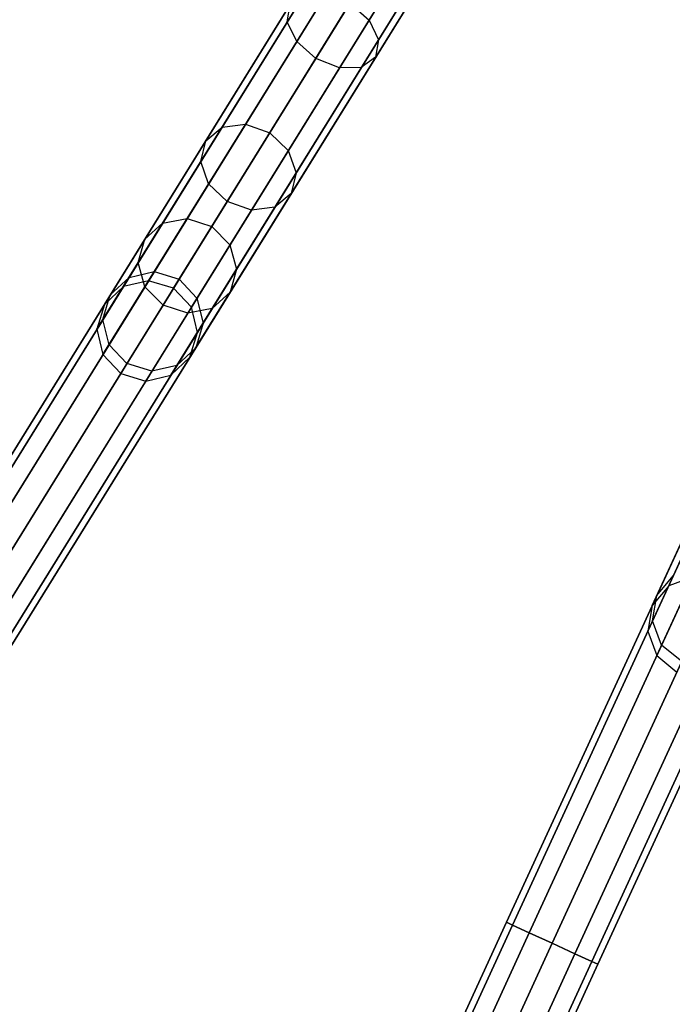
# Model space of a CAD drawing. Extents: x -129 to 129, y -127 to 130.
# Tile 6 of 188: x -56 to -43, y -98 to -78. Entities that reach past the tile are written whole.
import ezdxf

# ---------------------------------------------------------------- set-up
doc = ezdxf.new("R2010")
doc.units = 0
doc.header["$LTSCALE"] = 25.4
doc.layers.get('0').update_dxf_attribs({"linetype": 'CONTINUOUS'})

# ---------------------------------------------------------------- blocks, each defined once
blk = doc.blocks.new('NOME_B_PM2_STL')
at = {"color": 0}
for p, q in [((98.842, -48.727, 524.578), (72.521, -91.238, 524.578)), ((98.842, -48.727, 524.578), (72.521, -91.238, 524.578)), ((72.521, -91.238, 344.578), (98.842, -48.727, 344.578)), ((72.521, -91.238, 344.578), (98.842, -48.727, 344.578)), ((98.956, -48.797, 525.078), (72.635, -91.308, 525.078)), ((98.956, -48.797, 525.078), (72.635, -91.308, 525.078)), ((98.956, -48.797, 524.078), (72.635, -91.308, 524.078)), ((98.956, -48.797, 524.078), (72.635, -91.308, 524.078)), ((72.635, -91.308, 344.078), (98.956, -48.797, 344.078)), ((72.635, -91.308, 344.078), (98.956, -48.797, 344.078)), ((72.635, -91.308, 345.078), (98.956, -48.797, 345.078)), ((72.635, -91.308, 345.078), (98.956, -48.797, 345.078)), ((99.267, -48.99, 525.444), (72.946, -91.501, 525.444)), ((99.267, -48.99, 525.444), (72.946, -91.501, 525.444)), ((99.267, -48.99, 523.712), (72.946, -91.501, 523.712)), ((99.267, -48.99, 523.712), (72.946, -91.501, 523.712)), ((72.946, -91.501, 343.712), (99.267, -48.99, 343.712)), ((72.946, -91.501, 343.712), (99.267, -48.99, 343.712)), ((72.946, -91.501, 345.444), (99.267, -48.99, 345.444)), ((72.946, -91.501, 345.444), (99.267, -48.99, 345.444)), ((99.692, -49.253, 523.578), (73.371, -91.764, 523.578)), ((99.692, -49.253, 525.578), (73.371, -91.764, 525.578)), ((99.692, -49.253, 525.578), (73.371, -91.764, 525.578)), ((99.692, -49.253, 523.578), (73.371, -91.764, 523.578)), ((73.371, -91.764, 345.578), (99.692, -49.253, 345.578)), ((73.371, -91.764, 343.578), (99.692, -49.253, 343.578)), ((73.371, -91.764, 343.578), (99.692, -49.253, 343.578)), ((73.371, -91.764, 345.578), (99.692, -49.253, 345.578)), ((100.118, -49.516, 523.712), (73.796, -92.027, 523.712)), ((100.118, -49.516, 523.712), (73.796, -92.027, 523.712)), ((100.118, -49.516, 525.444), (73.796, -92.027, 525.444)), ((100.118, -49.516, 525.444), (73.796, -92.027, 525.444)), ((73.796, -92.027, 345.444), (100.118, -49.516, 345.444)), ((73.796, -92.027, 345.444), (100.118, -49.516, 345.444)), ((73.796, -92.027, 343.712), (100.118, -49.516, 343.712)), ((73.796, -92.027, 343.712), (100.118, -49.516, 343.712)), ((100.429, -49.709, 524.078), (74.107, -92.22, 524.078)), ((100.429, -49.709, 524.078), (74.107, -92.22, 524.078)), ((100.429, -49.709, 525.078), (74.107, -92.22, 525.078)), ((100.429, -49.709, 525.078), (74.107, -92.22, 525.078)), ((74.107, -92.22, 345.078), (100.429, -49.709, 345.078)), ((74.107, -92.22, 345.078), (100.429, -49.709, 345.078)), ((74.107, -92.22, 344.078), (100.429, -49.709, 344.078)), ((74.107, -92.22, 344.078), (100.429, -49.709, 344.078)), ((100.543, -49.78, 524.578), (74.221, -92.29, 524.578)), ((100.543, -49.78, 524.578), (74.221, -92.29, 524.578)), ((74.221, -92.29, 344.578), (100.543, -49.78, 344.578)), ((74.221, -92.29, 344.578), (100.543, -49.78, 344.578)), ((105.068, -52.209, 524.578), (84.17, -97.633, 524.578)), ((105.068, -52.209, 524.578), (84.17, -97.633, 524.578)), ((84.17, -97.633, 344.578), (105.068, -52.209, 344.578)), ((84.17, -97.633, 344.578), (105.068, -52.209, 344.578)), ((105.189, -52.265, 525.078), (84.291, -97.689, 525.078)), ((105.189, -52.265, 525.078), (84.291, -97.689, 525.078)), ((105.189, -52.265, 524.078), (84.291, -97.689, 524.078)), ((105.189, -52.265, 524.078), (84.291, -97.689, 524.078)), ((84.291, -97.689, 344.078), (105.189, -52.265, 344.078)), ((84.291, -97.689, 344.078), (105.189, -52.265, 344.078)), ((84.291, -97.689, 345.078), (105.189, -52.265, 345.078)), ((84.291, -97.689, 345.078), (105.189, -52.265, 345.078)), ((105.522, -52.418, 525.444), (84.624, -97.842, 525.444)), ((105.522, -52.418, 525.444), (84.624, -97.842, 525.444)), ((105.522, -52.418, 523.712), (84.624, -97.842, 523.712)), ((105.522, -52.418, 523.712), (84.624, -97.842, 523.712)), ((84.624, -97.842, 343.712), (105.522, -52.418, 343.712)), ((84.624, -97.842, 343.712), (105.522, -52.418, 343.712)), ((84.624, -97.842, 345.444), (105.522, -52.418, 345.444)), ((84.624, -97.842, 345.444), (105.522, -52.418, 345.444)), ((105.976, -52.627, 523.578), (85.078, -98.051, 523.578)), ((105.976, -52.627, 525.578), (85.078, -98.051, 525.578)), ((105.976, -52.627, 525.578), (85.078, -98.051, 525.578)), ((105.976, -52.627, 523.578), (85.078, -98.051, 523.578)), ((85.078, -98.051, 345.578), (105.976, -52.627, 345.578)), ((85.078, -98.051, 343.578), (105.976, -52.627, 343.578)), ((85.078, -98.051, 343.578), (105.976, -52.627, 343.578)), ((85.078, -98.051, 345.578), (105.976, -52.627, 345.578)), ((106.43, -52.836, 523.712), (85.532, -98.26, 523.712)), ((106.43, -52.836, 523.712), (85.532, -98.26, 523.712)), ((106.43, -52.836, 525.444), (85.532, -98.26, 525.444)), ((106.43, -52.836, 525.444), (85.532, -98.26, 525.444)), ((85.532, -98.26, 345.444), (106.43, -52.836, 345.444)), ((85.532, -98.26, 345.444), (106.43, -52.836, 345.444)), ((85.532, -98.26, 343.712), (106.43, -52.836, 343.712)), ((85.532, -98.26, 343.712), (106.43, -52.836, 343.712)), ((106.763, -52.989, 524.078), (85.865, -98.413, 524.078)), ((106.763, -52.989, 524.078), (85.865, -98.413, 524.078)), ((106.763, -52.989, 525.078), (85.865, -98.413, 525.078)), ((106.763, -52.989, 525.078), (85.865, -98.413, 525.078)), ((85.865, -98.413, 345.078), (106.763, -52.989, 345.078)), ((85.865, -98.413, 345.078), (106.763, -52.989, 345.078)), ((85.865, -98.413, 344.078), (106.763, -52.989, 344.078)), ((85.865, -98.413, 344.078), (106.763, -52.989, 344.078)), ((106.885, -53.045, 524.578), (85.987, -98.469, 524.578)), ((106.885, -53.045, 524.578), (85.987, -98.469, 524.578)), ((85.987, -98.469, 344.578), (106.885, -53.045, 344.578)), ((85.987, -98.469, 344.578), (106.885, -53.045, 344.578)), ((77.049, -84.873, 306.243), (86.62, -69.415, 46.243)), ((77.049, -84.873, 306.243), (86.62, -69.415, 46.243)), ((76.546, -84.991, 306.218), (86.117, -69.533, 46.218)), ((76.546, -84.991, 306.218), (86.117, -69.533, 46.218)), ((77.545, -85.023, 306.253), (87.116, -69.565, 46.252)), ((77.545, -85.023, 306.253), (87.116, -69.565, 46.252)), ((76.17, -85.344, 306.183), (85.741, -69.886, 46.183)), ((76.17, -85.344, 306.183), (85.741, -69.886, 46.183)), ((77.9, -85.399, 306.243), (87.471, -69.942, 46.243)), ((77.9, -85.399, 306.243), (87.471, -69.942, 46.243)), ((76.021, -85.839, 306.148), (85.592, -70.381, 46.148)), ((76.021, -85.839, 306.148), (85.592, -70.381, 46.148)), ((78.019, -85.903, 306.218), (87.59, -70.445, 46.218)), ((78.019, -85.903, 306.218), (87.59, -70.445, 46.218)), ((76.14, -86.342, 306.122), (85.711, -70.884, 46.122)), ((76.14, -86.342, 306.122), (85.711, -70.884, 46.122)), ((77.87, -86.397, 306.183), (87.441, -70.939, 46.183)), ((77.87, -86.397, 306.183), (87.441, -70.939, 46.183)), ((76.495, -86.719, 306.113), (86.066, -71.261, 46.113)), ((76.495, -86.719, 306.113), (86.066, -71.261, 46.113)), ((76.99, -86.868, 306.122), (86.561, -71.411, 46.122)), ((76.99, -86.868, 306.122), (86.561, -71.411, 46.122)), ((77.493, -86.751, 306.148), (87.065, -71.293, 46.148)), ((77.493, -86.751, 306.148), (87.065, -71.293, 46.148)), ((87.397, -90.939, 306.218), (94.996, -74.422, 46.218)), ((87.397, -90.939, 306.218), (94.996, -74.422, 46.218)), ((87.067, -91.336, 306.183), (94.666, -74.819, 46.183)), ((87.067, -91.336, 306.183), (94.666, -74.819, 46.183)), ((86.98, -91.845, 306.148), (94.579, -75.328, 46.148)), ((86.98, -91.845, 306.148), (94.579, -75.328, 46.148)), ((87.16, -92.33, 306.122), (94.759, -75.813, 46.122)), ((87.16, -92.33, 306.122), (94.759, -75.813, 46.122)), ((81.911, -76.326, 325.867), (79.808, -79.722, 323.216)), ((81.911, -76.326, 325.867), (79.808, -79.722, 323.216)), ((83.397, -76.52, 324.648), (81.435, -79.69, 322.174)), ((83.397, -76.52, 324.648), (81.435, -79.69, 322.174)), ((82.135, -76.659, 326.193), (79.995, -80.116, 323.495)), ((82.135, -76.659, 326.193), (79.995, -80.116, 323.495)), ((83.621, -76.854, 324.974), (81.621, -80.084, 322.453)), ((83.621, -76.854, 324.974), (81.621, -80.084, 322.453)), ((82.528, -76.974, 326.313), (80.375, -80.453, 323.597)), ((82.528, -76.974, 326.313), (80.375, -80.453, 323.597)), ((83.616, -77.116, 325.421), (81.565, -80.429, 322.834)), ((83.616, -77.116, 325.421), (81.565, -80.429, 322.834)), ((82.985, -77.186, 326.193), (80.845, -80.642, 323.495)), ((82.985, -77.186, 326.193), (80.845, -80.642, 323.495)), ((83.384, -77.238, 325.867), (81.281, -80.634, 323.216)), ((83.384, -77.238, 325.867), (81.281, -80.634, 323.216)), ((80.149, -79.172, 322.453), (78.512, -81.816, 319.118)), ((80.149, -79.172, 322.453), (78.512, -81.816, 319.118)), ((80.585, -79.163, 322.174), (78.978, -81.758, 318.902)), ((80.585, -79.163, 322.174), (78.978, -81.758, 318.902)), ((79.865, -79.376, 322.834), (78.186, -82.088, 319.414)), ((79.865, -79.376, 322.834), (78.186, -82.088, 319.414)), ((79.46, -81.929, 318.822), (81.055, -79.353, 322.072)), ((79.46, -81.929, 318.822), (81.055, -79.353, 322.072)), ((79.808, -79.722, 323.216), (79.865, -79.376, 322.834)), ((79.808, -79.722, 323.216), (79.865, -79.376, 322.834)), ((81.055, -79.353, 322.072), (81.435, -79.69, 322.174)), ((81.055, -79.353, 322.072), (81.435, -79.69, 322.174)), ((81.435, -79.69, 322.174), (79.828, -82.284, 318.902)), ((81.435, -79.69, 322.174), (79.828, -82.284, 318.902)), ((81.435, -79.69, 322.174), (81.621, -80.084, 322.453)), ((81.435, -79.69, 322.174), (81.621, -80.084, 322.453)), ((79.808, -79.722, 323.216), (78.087, -82.501, 319.71)), ((79.808, -79.722, 323.216), (78.087, -82.501, 319.71)), ((79.995, -80.116, 323.495), (79.808, -79.722, 323.216)), ((79.995, -80.116, 323.495), (79.808, -79.722, 323.216)), ((81.621, -80.084, 322.453), (79.984, -82.728, 319.118)), ((81.621, -80.084, 322.453), (79.984, -82.728, 319.118)), ((81.621, -80.084, 322.453), (81.565, -80.429, 322.834)), ((81.621, -80.084, 322.453), (81.565, -80.429, 322.834)), ((79.995, -80.116, 323.495), (78.243, -82.945, 319.927)), ((79.995, -80.116, 323.495), (78.243, -82.945, 319.927)), ((80.375, -80.453, 323.597), (79.995, -80.116, 323.495)), ((80.375, -80.453, 323.597), (79.995, -80.116, 323.495)), ((80.375, -80.453, 323.597), (78.612, -83.3, 320.006)), ((80.375, -80.453, 323.597), (78.612, -83.3, 320.006)), ((81.565, -80.429, 322.834), (79.886, -83.141, 319.414)), ((81.565, -80.429, 322.834), (79.886, -83.141, 319.414)), ((80.845, -80.642, 323.495), (80.375, -80.453, 323.597)), ((80.845, -80.642, 323.495), (80.375, -80.453, 323.597)), ((81.565, -80.429, 322.834), (81.281, -80.634, 323.216)), ((81.565, -80.429, 322.834), (81.281, -80.634, 323.216)), ((80.845, -80.642, 323.495), (79.093, -83.471, 319.927)), ((80.845, -80.642, 323.495), (79.093, -83.471, 319.927)), ((81.281, -80.634, 323.216), (79.56, -83.413, 319.71)), ((81.281, -80.634, 323.216), (79.56, -83.413, 319.71)), ((81.281, -80.634, 323.216), (80.845, -80.642, 323.495)), ((81.281, -80.634, 323.216), (80.845, -80.642, 323.495)), ((78.512, -81.816, 319.118), (77.327, -83.729, 315.152)), ((78.512, -81.816, 319.118), (77.327, -83.729, 315.152)), ((78.978, -81.758, 318.902), (77.816, -83.635, 315.01)), ((78.978, -81.758, 318.902), (77.816, -83.635, 315.01)), ((78.186, -82.088, 319.414), (78.512, -81.816, 319.118)), ((78.186, -82.088, 319.414), (78.512, -81.816, 319.118)), ((78.512, -81.816, 319.118), (78.978, -81.758, 318.902)), ((78.512, -81.816, 319.118), (78.978, -81.758, 318.902)), ((78.978, -81.758, 318.902), (79.46, -81.929, 318.822)), ((78.978, -81.758, 318.902), (79.46, -81.929, 318.822)), ((78.306, -83.793, 314.958), (79.46, -81.929, 318.822)), ((78.306, -83.793, 314.958), (79.46, -81.929, 318.822)), ((79.46, -81.929, 318.822), (79.828, -82.284, 318.902)), ((79.46, -81.929, 318.822), (79.828, -82.284, 318.902)), ((78.186, -82.088, 319.414), (76.971, -84.05, 315.347)), ((78.186, -82.088, 319.414), (76.971, -84.05, 315.347)), ((78.087, -82.501, 319.71), (78.186, -82.088, 319.414)), ((78.087, -82.501, 319.71), (78.186, -82.088, 319.414)), ((79.828, -82.284, 318.902), (78.666, -84.162, 315.01)), ((79.828, -82.284, 318.902), (78.666, -84.162, 315.01)), ((79.828, -82.284, 318.902), (79.984, -82.728, 319.118)), ((79.828, -82.284, 318.902), (79.984, -82.728, 319.118)), ((78.087, -82.501, 319.71), (76.842, -84.513, 315.541)), ((78.087, -82.501, 319.71), (76.842, -84.513, 315.541)), ((78.243, -82.945, 319.927), (78.087, -82.501, 319.71)), ((78.243, -82.945, 319.927), (78.087, -82.501, 319.71)), ((79.984, -82.728, 319.118), (78.8, -84.641, 315.152)), ((79.984, -82.728, 319.118), (78.8, -84.641, 315.152)), ((79.984, -82.728, 319.118), (79.886, -83.141, 319.414)), ((79.984, -82.728, 319.118), (79.886, -83.141, 319.414)), ((78.243, -82.945, 319.927), (76.976, -84.992, 315.683)), ((78.243, -82.945, 319.927), (76.976, -84.992, 315.683)), ((78.612, -83.3, 320.006), (78.243, -82.945, 319.927)), ((78.612, -83.3, 320.006), (78.243, -82.945, 319.927)), ((79.886, -83.141, 319.414), (78.671, -85.103, 315.347)), ((79.886, -83.141, 319.414), (78.671, -85.103, 315.347)), ((79.886, -83.141, 319.414), (79.56, -83.413, 319.71)), ((79.886, -83.141, 319.414), (79.56, -83.413, 319.71)), ((78.612, -83.3, 320.006), (77.336, -85.36, 315.735)), ((78.612, -83.3, 320.006), (77.336, -85.36, 315.735)), ((79.56, -83.413, 319.71), (78.315, -85.424, 315.541)), ((79.56, -83.413, 319.71), (78.315, -85.424, 315.541)), ((79.093, -83.471, 319.927), (78.612, -83.3, 320.006)), ((79.093, -83.471, 319.927), (78.612, -83.3, 320.006)), ((79.56, -83.413, 319.71), (79.093, -83.471, 319.927)), ((79.56, -83.413, 319.71), (79.093, -83.471, 319.927)), ((79.093, -83.471, 319.927), (77.826, -85.519, 315.683)), ((79.093, -83.471, 319.927), (77.826, -85.519, 315.683)), ((77.327, -83.729, 315.152), (76.66, -84.807, 310.772)), ((77.327, -83.729, 315.152), (76.66, -84.807, 310.772)), ((76.971, -84.05, 315.347), (77.327, -83.729, 315.152)), ((76.971, -84.05, 315.347), (77.327, -83.729, 315.152)), ((77.816, -83.635, 315.01), (77.161, -84.693, 310.712)), ((77.816, -83.635, 315.01), (77.161, -84.693, 310.712)), ((77.327, -83.729, 315.152), (77.816, -83.635, 315.01)), ((77.327, -83.729, 315.152), (77.816, -83.635, 315.01)), ((77.656, -84.844, 310.69), (78.306, -83.793, 314.958)), ((77.656, -84.844, 310.69), (78.306, -83.793, 314.958)), ((77.816, -83.635, 315.01), (78.306, -83.793, 314.958)), ((77.816, -83.635, 315.01), (78.306, -83.793, 314.958)), ((78.306, -83.793, 314.958), (78.666, -84.162, 315.01)), ((78.306, -83.793, 314.958), (78.666, -84.162, 315.01)), ((76.971, -84.05, 315.347), (76.286, -85.156, 310.854)), ((76.971, -84.05, 315.347), (76.286, -85.156, 310.854)), ((76.842, -84.513, 315.541), (76.971, -84.05, 315.347)), ((76.842, -84.513, 315.541), (76.971, -84.05, 315.347)), ((78.666, -84.162, 315.01), (78.011, -85.219, 310.712)), ((78.666, -84.162, 315.01), (78.011, -85.219, 310.712)), ((78.666, -84.162, 315.01), (78.8, -84.641, 315.152)), ((78.666, -84.162, 315.01), (78.8, -84.641, 315.152)), ((76.842, -84.513, 315.541), (76.14, -85.646, 310.936)), ((76.842, -84.513, 315.541), (76.14, -85.646, 310.936)), ((76.976, -84.992, 315.683), (76.842, -84.513, 315.541)), ((76.976, -84.992, 315.683), (76.842, -84.513, 315.541)), ((76.66, -84.807, 310.772), (77.161, -84.693, 310.712)), ((76.66, -84.807, 310.772), (77.161, -84.693, 310.712)), ((77.161, -84.693, 310.712), (77.049, -84.873, 306.243)), ((77.161, -84.693, 310.712), (77.049, -84.873, 306.243)), ((77.161, -84.693, 310.712), (77.656, -84.844, 310.69)), ((77.161, -84.693, 310.712), (77.656, -84.844, 310.69)), ((78.8, -84.641, 315.152), (78.132, -85.719, 310.772)), ((78.8, -84.641, 315.152), (78.132, -85.719, 310.772)), ((78.8, -84.641, 315.152), (78.671, -85.103, 315.347)), ((78.8, -84.641, 315.152), (78.671, -85.103, 315.347)), ((76.546, -84.991, 306.218), (76.17, -85.344, 306.183)), ((76.546, -84.991, 306.218), (76.17, -85.344, 306.183)), ((76.976, -84.992, 315.683), (76.261, -86.146, 310.996)), ((76.976, -84.992, 315.683), (76.261, -86.146, 310.996)), ((76.286, -85.156, 310.854), (76.66, -84.807, 310.772)), ((76.286, -85.156, 310.854), (76.66, -84.807, 310.772)), ((76.66, -84.807, 310.772), (76.546, -84.991, 306.218)), ((76.66, -84.807, 310.772), (76.546, -84.991, 306.218)), ((77.049, -84.873, 306.243), (76.546, -84.991, 306.218)), ((77.049, -84.873, 306.243), (76.546, -84.991, 306.218)), ((77.336, -85.36, 315.735), (76.976, -84.992, 315.683)), ((77.336, -85.36, 315.735), (76.976, -84.992, 315.683)), ((77.545, -85.023, 306.253), (77.049, -84.873, 306.243)), ((77.545, -85.023, 306.253), (77.049, -84.873, 306.243)), ((77.545, -85.023, 306.253), (77.656, -84.844, 310.69)), ((77.545, -85.023, 306.253), (77.656, -84.844, 310.69)), ((77.656, -84.844, 310.69), (78.011, -85.219, 310.712)), ((77.656, -84.844, 310.69), (78.011, -85.219, 310.712)), ((76.14, -85.646, 310.936), (76.286, -85.156, 310.854)), ((76.14, -85.646, 310.936), (76.286, -85.156, 310.854)), ((76.286, -85.156, 310.854), (76.17, -85.344, 306.183)), ((76.286, -85.156, 310.854), (76.17, -85.344, 306.183)), ((77.9, -85.399, 306.243), (77.545, -85.023, 306.253)), ((77.9, -85.399, 306.243), (77.545, -85.023, 306.253)), ((78.671, -85.103, 315.347), (77.987, -86.209, 310.854)), ((78.671, -85.103, 315.347), (77.987, -86.209, 310.854)), ((78.671, -85.103, 315.347), (78.315, -85.424, 315.541)), ((78.671, -85.103, 315.347), (78.315, -85.424, 315.541)), ((76.17, -85.344, 306.183), (76.021, -85.839, 306.148)), ((76.17, -85.344, 306.183), (76.021, -85.839, 306.148)), ((77.336, -85.36, 315.735), (76.617, -86.521, 311.018)), ((77.336, -85.36, 315.735), (76.617, -86.521, 311.018)), ((77.826, -85.519, 315.683), (77.336, -85.36, 315.735)), ((77.826, -85.519, 315.683), (77.336, -85.36, 315.735)), ((78.011, -85.219, 310.712), (77.9, -85.399, 306.243)), ((78.011, -85.219, 310.712), (77.9, -85.399, 306.243)), ((78.011, -85.219, 310.712), (78.132, -85.719, 310.772)), ((78.011, -85.219, 310.712), (78.132, -85.719, 310.772)), ((77.826, -85.519, 315.683), (77.112, -86.672, 310.996)), ((77.826, -85.519, 315.683), (77.112, -86.672, 310.996)), ((78.315, -85.424, 315.541), (77.613, -86.558, 310.936)), ((78.315, -85.424, 315.541), (77.613, -86.558, 310.936)), ((78.315, -85.424, 315.541), (77.826, -85.519, 315.683)), ((78.315, -85.424, 315.541), (77.826, -85.519, 315.683)), ((78.019, -85.903, 306.218), (77.9, -85.399, 306.243)), ((78.019, -85.903, 306.218), (77.9, -85.399, 306.243)), ((76.14, -85.646, 310.936), (76.021, -85.839, 306.148)), ((76.14, -85.646, 310.936), (76.021, -85.839, 306.148)), ((76.261, -86.146, 310.996), (76.14, -85.646, 310.936)), ((76.261, -86.146, 310.996), (76.14, -85.646, 310.936)), ((78.132, -85.719, 310.772), (77.987, -86.209, 310.854)), ((78.132, -85.719, 310.772), (77.987, -86.209, 310.854)), ((78.132, -85.719, 310.772), (78.019, -85.903, 306.218)), ((78.132, -85.719, 310.772), (78.019, -85.903, 306.218)), ((76.021, -85.839, 306.148), (76.14, -86.342, 306.122)), ((76.021, -85.839, 306.148), (76.14, -86.342, 306.122)), ((77.87, -86.397, 306.183), (78.019, -85.903, 306.218)), ((77.87, -86.397, 306.183), (78.019, -85.903, 306.218)), ((76.261, -86.146, 310.996), (76.14, -86.342, 306.122)), ((76.261, -86.146, 310.996), (76.14, -86.342, 306.122)), ((76.617, -86.521, 311.018), (76.261, -86.146, 310.996)), ((76.617, -86.521, 311.018), (76.261, -86.146, 310.996)), ((76.14, -86.342, 306.122), (76.495, -86.719, 306.113)), ((76.14, -86.342, 306.122), (76.495, -86.719, 306.113)), ((77.987, -86.209, 310.854), (77.613, -86.558, 310.936)), ((77.987, -86.209, 310.854), (77.613, -86.558, 310.936)), ((77.987, -86.209, 310.854), (77.87, -86.397, 306.183)), ((77.987, -86.209, 310.854), (77.87, -86.397, 306.183)), ((76.617, -86.521, 311.018), (76.495, -86.719, 306.113)), ((76.617, -86.521, 311.018), (76.495, -86.719, 306.113)), ((77.112, -86.672, 310.996), (76.617, -86.521, 311.018)), ((77.112, -86.672, 310.996), (76.617, -86.521, 311.018)), ((77.613, -86.558, 310.936), (77.112, -86.672, 310.996)), ((77.613, -86.558, 310.936), (77.112, -86.672, 310.996)), ((77.493, -86.751, 306.148), (77.87, -86.397, 306.183)), ((77.493, -86.751, 306.148), (77.87, -86.397, 306.183)), ((77.613, -86.558, 310.936), (77.493, -86.751, 306.148)), ((77.613, -86.558, 310.936), (77.493, -86.751, 306.148)), ((76.495, -86.719, 306.113), (76.99, -86.868, 306.122)), ((76.495, -86.719, 306.113), (76.99, -86.868, 306.122)), ((77.112, -86.672, 310.996), (76.99, -86.868, 306.122)), ((77.112, -86.672, 310.996), (76.99, -86.868, 306.122)), ((76.99, -86.868, 306.122), (77.493, -86.751, 306.148)), ((76.99, -86.868, 306.122), (77.493, -86.751, 306.148)), ((87.703, -89.953, 315.347), (87.159, -91.135, 310.854)), ((87.703, -89.953, 315.347), (87.159, -91.135, 310.854)), ((87.632, -90.428, 315.541), (87.075, -91.639, 310.936)), ((87.632, -90.428, 315.541), (87.075, -91.639, 310.936)), ((87.159, -91.135, 310.854), (87.487, -90.742, 310.772)), ((87.159, -91.135, 310.854), (87.487, -90.742, 310.772)), ((87.487, -90.742, 310.772), (87.397, -90.939, 306.218)), ((87.487, -90.742, 310.772), (87.397, -90.939, 306.218)), ((87.882, -90.76, 306.243), (87.397, -90.939, 306.218)), ((87.882, -90.76, 306.243), (87.397, -90.939, 306.218)), ((87.397, -90.939, 306.218), (87.067, -91.336, 306.183)), ((87.397, -90.939, 306.218), (87.067, -91.336, 306.183)), ((87.824, -90.887, 315.683), (87.257, -92.12, 310.996)), ((87.824, -90.887, 315.683), (87.257, -92.12, 310.996)), ((87.159, -91.135, 310.854), (87.067, -91.336, 306.183)), ((87.159, -91.135, 310.854), (87.067, -91.336, 306.183)), ((87.075, -91.639, 310.936), (87.159, -91.135, 310.854)), ((87.075, -91.639, 310.936), (87.159, -91.135, 310.854)), ((87.067, -91.336, 306.183), (86.98, -91.845, 306.148)), ((87.067, -91.336, 306.183), (86.98, -91.845, 306.148)), ((87.075, -91.639, 310.936), (86.98, -91.845, 306.148)), ((87.075, -91.639, 310.936), (86.98, -91.845, 306.148)), ((87.257, -92.12, 310.996), (87.075, -91.639, 310.936)), ((87.257, -92.12, 310.996), (87.075, -91.639, 310.936)), ((86.98, -91.845, 306.148), (87.16, -92.33, 306.122)), ((86.98, -91.845, 306.148), (87.16, -92.33, 306.122)), ((87.257, -92.12, 310.996), (87.16, -92.33, 306.122)), ((87.257, -92.12, 310.996), (87.16, -92.33, 306.122)), ((87.656, -92.449, 311.018), (87.257, -92.12, 310.996)), ((87.656, -92.449, 311.018), (87.257, -92.12, 310.996)), ((87.16, -92.33, 306.122), (87.558, -92.66, 306.113)), ((87.16, -92.33, 306.122), (87.558, -92.66, 306.113)), ((84.17, -97.633, 524.578), (82.539, -101.177, 524.194)), ((84.17, -97.633, 524.578), (82.539, -101.177, 524.194)), ((82.539, -101.177, 344.962), (84.17, -97.633, 344.578)), ((82.539, -101.177, 344.962), (84.17, -97.633, 344.578)), ((84.291, -97.689, 525.078), (82.62, -101.322, 524.684)), ((84.291, -97.689, 525.078), (82.62, -101.322, 524.684)), ((82.62, -101.322, 344.472), (84.291, -97.689, 344.078)), ((82.62, -101.322, 344.472), (84.291, -97.689, 344.078)), ((84.291, -97.689, 524.078), (82.701, -101.145, 523.703)), ((84.291, -97.689, 524.078), (82.701, -101.145, 523.703)), ((82.701, -101.145, 345.453), (84.291, -97.689, 345.078)), ((82.701, -101.145, 345.453), (84.291, -97.689, 345.078)), ((84.17, -97.633, 524.578), (84.291, -97.689, 525.078)), ((84.291, -97.689, 524.078), (84.17, -97.633, 524.578)), ((84.17, -97.633, 524.578), (84.291, -97.689, 525.078)), ((84.291, -97.689, 524.078), (84.17, -97.633, 524.578)), ((84.17, -97.633, 344.578), (84.291, -97.689, 344.078)), ((84.291, -97.689, 345.078), (84.17, -97.633, 344.578)), ((84.17, -97.633, 344.578), (84.291, -97.689, 344.078)), ((84.291, -97.689, 345.078), (84.17, -97.633, 344.578)), ((84.291, -97.689, 525.078), (84.624, -97.842, 525.444)), ((84.624, -97.842, 523.712), (84.291, -97.689, 524.078)), ((84.291, -97.689, 525.078), (84.624, -97.842, 525.444)), ((84.624, -97.842, 523.712), (84.291, -97.689, 524.078)), ((84.291, -97.689, 344.078), (84.624, -97.842, 343.712)), ((84.624, -97.842, 345.444), (84.291, -97.689, 345.078)), ((84.291, -97.689, 344.078), (84.624, -97.842, 343.712)), ((84.624, -97.842, 345.444), (84.291, -97.689, 345.078)), ((84.624, -97.842, 525.444), (82.923, -101.54, 525.043)), ((84.624, -97.842, 525.444), (82.923, -101.54, 525.043)), ((82.923, -101.54, 344.113), (84.624, -97.842, 343.712)), ((82.923, -101.54, 344.113), (84.624, -97.842, 343.712)), ((84.624, -97.842, 523.712), (83.064, -101.233, 523.344)), ((84.624, -97.842, 523.712), (83.064, -101.233, 523.344)), ((83.064, -101.233, 345.812), (84.624, -97.842, 345.444)), ((83.064, -101.233, 345.812), (84.624, -97.842, 345.444)), ((84.624, -97.842, 525.444), (85.078, -98.051, 525.578)), ((85.078, -98.051, 523.578), (84.624, -97.842, 523.712)), ((84.624, -97.842, 525.444), (85.078, -98.051, 525.578)), ((85.078, -98.051, 523.578), (84.624, -97.842, 523.712)), ((84.624, -97.842, 343.712), (85.078, -98.051, 343.578)), ((85.078, -98.051, 345.578), (84.624, -97.842, 345.444)), ((84.624, -97.842, 343.712), (85.078, -98.051, 343.578)), ((85.078, -98.051, 345.578), (84.624, -97.842, 345.444)), ((85.078, -98.051, 525.578), (83.366, -101.773, 525.174)), ((85.078, -98.051, 525.578), (83.366, -101.773, 525.174)), ((83.366, -101.773, 343.981), (85.078, -98.051, 343.578)), ((83.366, -101.773, 343.981), (85.078, -98.051, 343.578)), ((83.529, -101.418, 523.213), (85.078, -98.051, 523.578)), ((83.529, -101.418, 523.213), (85.078, -98.051, 523.578)), ((85.078, -98.051, 345.578), (83.529, -101.418, 345.943)), ((85.078, -98.051, 345.578), (83.529, -101.418, 345.943)), ((85.532, -98.26, 523.712), (85.078, -98.051, 523.578)), ((85.078, -98.051, 525.578), (85.532, -98.26, 525.444)), ((85.532, -98.26, 523.712), (85.078, -98.051, 523.578)), ((85.078, -98.051, 525.578), (85.532, -98.26, 525.444)), ((85.532, -98.26, 345.444), (85.078, -98.051, 345.578)), ((85.078, -98.051, 343.578), (85.532, -98.26, 343.712)), ((85.532, -98.26, 345.444), (85.078, -98.051, 345.578)), ((85.078, -98.051, 343.578), (85.532, -98.26, 343.712)), ((85.532, -98.26, 525.444), (83.831, -101.958, 525.043)), ((85.532, -98.26, 525.444), (83.831, -101.958, 525.043)), ((83.831, -101.958, 344.113), (85.532, -98.26, 343.712)), ((83.831, -101.958, 344.113), (85.532, -98.26, 343.712)), ((85.532, -98.26, 523.712), (83.972, -101.651, 523.344)), ((85.532, -98.26, 523.712), (83.972, -101.651, 523.344)), ((83.972, -101.651, 345.812), (85.532, -98.26, 345.444)), ((83.972, -101.651, 345.812), (85.532, -98.26, 345.444)), ((85.865, -98.413, 524.078), (85.532, -98.26, 523.712)), ((85.532, -98.26, 525.444), (85.865, -98.413, 525.078)), ((85.865, -98.413, 524.078), (85.532, -98.26, 523.712)), ((85.532, -98.26, 525.444), (85.865, -98.413, 525.078)), ((85.865, -98.413, 345.078), (85.532, -98.26, 345.444)), ((85.532, -98.26, 343.712), (85.865, -98.413, 344.078)), ((85.865, -98.413, 345.078), (85.532, -98.26, 345.444)), ((85.532, -98.26, 343.712), (85.865, -98.413, 344.078)), ((85.865, -98.413, 525.078), (84.193, -102.046, 524.684)), ((85.865, -98.413, 525.078), (84.193, -102.046, 524.684)), ((84.193, -102.046, 344.472), (85.865, -98.413, 344.078)), ((84.193, -102.046, 344.472), (85.865, -98.413, 344.078)), ((85.865, -98.413, 524.078), (84.275, -101.869, 523.703)), ((85.865, -98.413, 524.078), (84.275, -101.869, 523.703)), ((84.275, -101.869, 345.453), (85.865, -98.413, 345.078)), ((84.275, -101.869, 345.453), (85.865, -98.413, 345.078)), ((85.987, -98.469, 524.578), (84.356, -102.013, 524.194)), ((85.987, -98.469, 524.578), (84.356, -102.013, 524.194)), ((84.356, -102.013, 344.962), (85.987, -98.469, 344.578)), ((84.356, -102.013, 344.962), (85.987, -98.469, 344.578)), ((85.987, -98.469, 524.578), (85.865, -98.413, 524.078)), ((85.865, -98.413, 525.078), (85.987, -98.469, 524.578)), ((85.987, -98.469, 524.578), (85.865, -98.413, 524.078)), ((85.865, -98.413, 525.078), (85.987, -98.469, 524.578)), ((85.987, -98.469, 344.578), (85.865, -98.413, 345.078)), ((85.865, -98.413, 344.078), (85.987, -98.469, 344.578)), ((85.987, -98.469, 344.578), (85.865, -98.413, 345.078)), ((85.865, -98.413, 344.078), (85.987, -98.469, 344.578))]:
    blk.add_line(p, q, dxfattribs=at)

msp = doc.modelspace()

# ---------------------------------------------------------------- block references
at = {"color": 253}
msp.add_blockref('NOME_B_PM2_STL', (-130.189, 1.234, -1724.862), dxfattribs=at)

doc.saveas('drawing.dxf')
